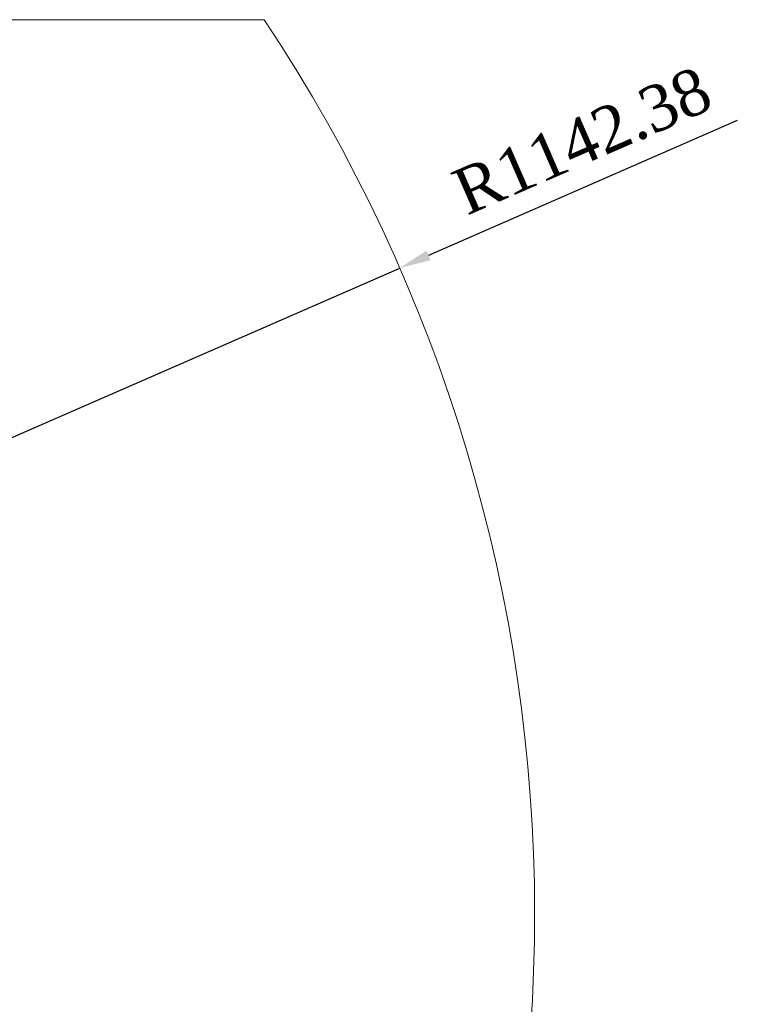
# Model space of a CAD drawing. Header units: millimetres. Extents: x 739 to 2359, y 424 to 1114.
# Tile 22 of 64: x 1879 to 1934, y 673 to 748. Entities that reach past the tile are written whole.
import ezdxf

# ---------------------------------------------------------------- set-up
doc = ezdxf.new("R2010")
doc.units = ezdxf.units.MM
doc.header["$PDSIZE"] = -1
doc.styles.get("Standard").update_dxf_attribs({"font": 'times.ttf'})
doc.dimstyles.new('ISO-25', dxfattribs={"dimtxt": 3.5, "dimasz": 2.5, "dimexe": 1.25, "dimexo": 0.625, "dimtad": 1, "dimdec": 0, "dimlfac": 8, "dimtxsty": 'Standard', "dimcen": 2.5, "dimadec": 0, "dimazin": 0, "dimtfac": 1, "dimtmove": 0, "dimatfit": 3, "dimfxl": 1, "dimarcsym": 0})

# ---------------------------------------------------------------- blocks, each defined once
blk = doc.blocks.new('*D96')
at = {"color": 0, "lineweight": -2}
for start, end in [(92.08999, 167.16492), (2.83508, 77.83189)]:
    blk.add_arc((1795.564, 679.901), 48.508, start, end, dxfattribs=at)
at = {"color": 0}
for points in [[(1747.876, 690.756), (1748.66, 690.598), (1747.793, 688.325)], [(1843.613, 682.291), (1844.413, 682.31), (1844.072, 679.901)]]:
    blk.add_solid(points, dxfattribs=at)
at = {"layer": 'Defpoints', "color": 0}
for p in [(1776.351, 724.442), (1687.986, 698.87), (1772.469, 679.901), (1795.564, 679.901), (1904.802, 679.901)]:
    blk.add_point(p, dxfattribs=at)
at = {"color": 0, "lineweight": 5, "insert": (1795.319, 730.01), "char_height": 3.5, "attachment_point": 1}
blk.add_mtext('170%%d', dxfattribs=at)
blk = doc.blocks.new('*D108')
at = {"color": 0, "lineweight": -2}
for p, q in [((1933.999, 740.37), (1910.464, 730.09)), ((1795.564, 679.901), (1908.265, 729.129))]:
    blk.add_line(p, q, dxfattribs=at)
at = {"color": 0}
blk.add_solid([(1910.304, 730.456), (1910.624, 729.723), (1908.265, 729.129)], dxfattribs=at)
at = {"layer": 'Defpoints', "color": 0}
for p in [(1908.265, 729.129), (1795.564, 679.901)]:
    blk.add_point(p, dxfattribs=at)
at = {"color": 0, "lineweight": 5, "insert": (1922.179, 738.818), "char_height": 3.5, "attachment_point": 5, "rotation": 23.59578}
blk.add_mtext('R1142.38', dxfattribs=at)

msp = doc.modelspace()

# ---------------------------------------------------------------- linework, layer by layer
at = {"lineweight": 5}
msp.add_line((1693.194599, 748.057457), (1897.933742, 748.057457), dxfattribs=at)
msp.add_arc((1795.56417, 679.901312), 122.982882, 326.44983908, 33.65508855, dxfattribs=at)

# ---------------------------------------------------------------- dimensions: what is measured, and where the dimension line sits
at = {"color": 3, "lineweight": 5}
dim = msp.add_radius_dim(center=(1795.56417, 679.901312), mpoint=(1908.264728, 729.129083), text='R1142.38', dimstyle='ISO-25', override={"dimtxt": 3.5, "dimasz": 2.4, "dimexe": 1, "dimexo": 0, "dimgap": 1.524, "dimtad": 1, "dimtih": 0, "dimtoh": 0, "dimdec": 2, "dimlfac": 2.5, "dimzin": 0, "dimpost": '<>', "dimcen": 0, "dimse1": 0, "dimse2": 0, "dimsd1": 0, "dimsd2": 0, "dimadec": 2, "dimtdec": 3, "dimtix": 0, "dimtofl": 1, "dimatfit": 3, "dimtvp": 0.1, "dimtzin": 0}, dxfattribs=at)
dim.commit()
dim.dimension.update_dxf_attribs({"geometry": '*D108', "text_midpoint": (1923.503675, 735.785478), "dimtype": 164})
dim = msp.add_angular_dim_2l(base=(1776.351182, 724.442026), line1=((1772.469091, 679.901312), (1904.802291, 679.901312)), line2=((1687.985622, 698.870313), (1795.56417, 679.901312)), dimstyle='ISO-25', override={"dimasz": 2.4, "dimexe": 1, "dimexo": 0, "dimgap": 1.524, "dimtih": 1, "dimtoh": 1, "dimlfac": 2.5, "dimzin": 0, "dimpost": '<>', "dimtdec": 3, "dimtvp": 0.1, "dimtzin": 0}, dxfattribs=at)
dim.commit()
dim.dimension.update_dxf_attribs({"geometry": '*D96', "text_midpoint": (1799.79191, 728.224602), "dimtype": 162})

doc.saveas('drawing.dxf')
